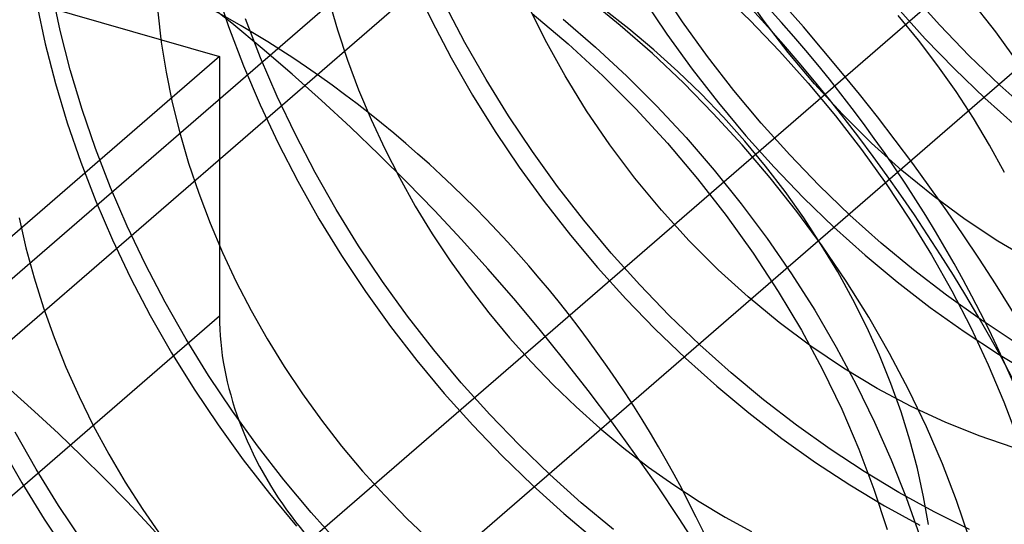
# Model space of a CAD drawing. Header units: millimetres. Extents: x -24 to 80, y -43 to 164.
# Tile 205 of 223: x 68.293 to 69.934, y 131.368 to 132.21. Entities that reach past the tile are written whole.
import ezdxf

# ---------------------------------------------------------------- set-up
doc = ezdxf.new("R2010")
doc.units = ezdxf.units.MM
doc.layers.add('MAIN-1', color=7, linetype='Continuous')
doc.layers.add('MAIN-2', color=7, linetype='Continuous')

msp = doc.modelspace()

# ---------------------------------------------------------------- linework, layer by layer
at = {"layer": 'MAIN-1'}
for p, q in [((77.8394, 140.0557), (57.6877, 122.6039)), ((56.5243, 121.4963), (77.9243, 140.0293)), ((57.3904, 121.2463), (78.7904, 139.7793))]:
    msp.add_line(p, q, dxfattribs=at)
at = {"layer": 'MAIN-2'}
for p, q in [((77.8394, 139.1897), (57.6877, 121.7378)), ((67.76, 132.398), (68.626, 132.148)), ((68.6191, 132.2638), (68.6413, 132.198)), ((68.9488, 132.273), (68.9794, 132.209)), ((69.3976, 132.2061), (69.3579, 132.2655)), ((69.5324, 132.2095), (69.4931, 132.2665)), ((68.3602, 132.1917), (68.3462, 132.2577)), ((69.2941, 132.2001), (69.2388, 132.2454)), ((69.3319, 132.2454), (69.372, 132.1855)), ((69.4585, 132.2581), (69.5099, 132.2085)), ((69.8267, 132.2005), (69.779, 132.2535)), ((69.9201, 132.1893), (69.8765, 132.2456)), ((68.3214, 132.235), (68.3355, 132.169)), ((68.8083, 132.2428), (68.8227, 132.1924)), ((69.0353, 132.1715), (69.0025, 132.2343)), ((69.1689, 132.1761), (69.1385, 132.2379)), ((69.3086, 132.1942), (69.2658, 132.2275)), ((69.7555, 132.2301), (69.8026, 132.1778)), ((68.523, 132.2226), (68.5288, 132.1723)), ((69.1473, 132.2197), (69.2072, 132.169)), ((69.7914, 132.1753), (69.7576, 132.2167)), ((68.6413, 132.198), (68.6662, 132.1325)), ((68.6945, 132.1459), (68.6693, 132.211)), ((68.9794, 132.209), (69.0125, 132.1457)), ((69.1992, 132.2106), (69.253, 132.1639)), ((69.3476, 132.153), (69.2941, 132.2001)), ((69.4394, 132.1481), (69.3976, 132.2061)), ((69.5099, 132.2085), (69.5595, 132.157)), ((69.574, 132.1548), (69.5324, 132.2095)), ((69.876, 132.1494), (69.8267, 132.2005)), ((68.3772, 132.1258), (68.3602, 132.1917)), ((68.8227, 132.1924), (68.8393, 132.1422)), ((69.3501, 132.1595), (69.3086, 132.1942)), ((69.372, 132.1855), (69.414, 132.1271)), ((69.9616, 132.1318), (69.9201, 132.1893)), ((68.3355, 132.169), (68.3525, 132.1031)), ((68.5288, 132.1723), (68.5369, 132.1218)), ((69.0705, 132.1097), (69.0353, 132.1715)), ((69.2021, 132.1159), (69.1689, 132.1761)), ((69.2072, 132.169), (69.2648, 132.116)), ((69.253, 132.1639), (69.305, 132.1155)), ((69.8236, 132.1328), (69.7914, 132.1753)), ((69.8026, 132.1778), (69.8515, 132.1273)), ((68.626, 132.148), (67.726, 131.3686)), ((68.626, 132.148), (68.626, 131.715)), ((68.7222, 132.0815), (68.6945, 132.1459)), ((69.0125, 132.1457), (69.048, 132.0837)), ((69.3993, 132.1041), (69.3476, 132.153)), ((69.3902, 132.1234), (69.3501, 132.1595)), ((69.4833, 132.0917), (69.4394, 132.1481)), ((69.5595, 132.157), (69.6071, 132.1039)), ((69.618, 132.1023), (69.574, 132.1548)), ((69.9269, 132.1004), (69.876, 132.1494)), ((68.6662, 132.1325), (68.6938, 132.0676)), ((68.8393, 132.1422), (68.858, 132.0924)), ((69.8541, 132.0895), (69.8236, 132.1328)), ((68.3969, 132.06), (68.3772, 132.1258)), ((68.5369, 132.1218), (68.5473, 132.0712)), ((69.2381, 132.0575), (69.2021, 132.1159)), ((69.2648, 132.116), (69.32, 132.0609)), ((69.305, 132.1155), (69.3552, 132.0651)), ((69.4288, 132.086), (69.3902, 132.1234)), ((69.414, 132.1271), (69.4578, 132.0706)), ((69.8515, 132.1273), (69.9021, 132.0786)), ((68.3525, 132.1031), (68.3723, 132.0374)), ((69.1079, 132.049), (69.0705, 132.1097)), ((69.4492, 132.0533), (69.3993, 132.1041)), ((69.6071, 132.1039), (69.6527, 132.0492)), ((69.6644, 132.0519), (69.618, 132.1023)), ((69.9792, 132.0534), (69.9269, 132.1004)), ((68.7525, 132.0178), (68.7222, 132.0815)), ((68.858, 132.0924), (68.8788, 132.043)), ((69.048, 132.0837), (69.0857, 132.023)), ((69.466, 132.0472), (69.4288, 132.086)), ((69.5291, 132.0369), (69.4833, 132.0917)), ((69.8828, 132.0453), (69.8541, 132.0895)), ((68.5473, 132.0712), (68.5599, 132.0206)), ((68.6938, 132.0676), (68.724, 132.0034)), ((69.3552, 132.0651), (69.4038, 132.0128)), ((69.4578, 132.0706), (69.5034, 132.016)), ((69.9021, 132.0786), (69.9543, 132.0318)), ((68.4193, 131.9945), (68.3969, 132.06)), ((69.1476, 131.9896), (69.1079, 132.049)), ((69.2769, 132.0006), (69.2381, 132.0575)), ((69.32, 132.0609), (69.3728, 132.0037)), ((69.4975, 132.0006), (69.4492, 132.0533)), ((69.5018, 132.007), (69.466, 132.0472)), ((69.6527, 132.0492), (69.6962, 131.9931)), ((69.7131, 132.0038), (69.6644, 132.0519)), ((68.3723, 132.0374), (68.3947, 131.972)), ((68.8788, 132.043), (68.9015, 131.9942)), ((69.5767, 131.9839), (69.5291, 132.0369)), ((69.9096, 132.0004), (69.8828, 132.0453)), ((68.5599, 132.0206), (68.5746, 131.9701)), ((68.7853, 131.9549), (68.7525, 132.0178)), ((69.0857, 132.023), (69.1255, 131.9638)), ((69.5034, 132.016), (69.5507, 131.9634)), ((68.724, 132.0034), (68.7567, 131.94)), ((69.3185, 131.9454), (69.2769, 132.0006)), ((69.3728, 132.0037), (69.4231, 131.9444)), ((69.4038, 132.0128), (69.4506, 131.9586)), ((69.544, 131.946), (69.4975, 132.0006)), ((69.5361, 131.9655), (69.5018, 132.007)), ((69.7637, 131.9582), (69.7131, 132.0038)), ((69.9344, 131.9548), (69.9096, 132.0004)), ((68.4445, 131.9295), (68.4193, 131.9945)), ((68.9015, 131.9942), (68.9261, 131.9461)), ((69.1894, 131.9316), (69.1476, 131.9896)), ((69.6259, 131.9329), (69.5767, 131.9839)), ((69.6962, 131.9931), (69.7374, 131.9357)), ((68.3947, 131.972), (68.4199, 131.907)), ((68.5746, 131.9701), (68.5914, 131.92)), ((69.5689, 131.9228), (69.5361, 131.9655)), ((68.8204, 131.8931), (68.7853, 131.9549)), ((69.1255, 131.9638), (69.1673, 131.9062)), ((69.4506, 131.9586), (69.4957, 131.9025)), ((69.5507, 131.9634), (69.5996, 131.9127)), ((69.8159, 131.9156), (69.7637, 131.9582)), ((68.7567, 131.94), (68.7918, 131.8776)), ((68.9261, 131.9461), (68.9525, 131.8988)), ((69.3627, 131.892), (69.3185, 131.9454)), ((69.4231, 131.9444), (69.4708, 131.8832)), ((69.5885, 131.8899), (69.544, 131.946)), ((69.6768, 131.8838), (69.6259, 131.9329)), ((69.7374, 131.9357), (69.7764, 131.8771)), ((68.4723, 131.865), (68.4445, 131.9295)), ((68.5914, 131.92), (68.6103, 131.8702)), ((69.2332, 131.8752), (69.1894, 131.9316)), ((69.6, 131.8789), (69.5689, 131.9228)), ((69.8692, 131.8763), (69.8159, 131.9156)), ((68.4199, 131.907), (68.4476, 131.8426)), ((69.1673, 131.9062), (69.2109, 131.8504)), ((69.4957, 131.9025), (69.5388, 131.8448)), ((69.5996, 131.9127), (69.6502, 131.8638)), ((68.8579, 131.8324), (68.8204, 131.8931)), ((68.9525, 131.8988), (68.9807, 131.8525)), ((69.4091, 131.8409), (69.3627, 131.892)), ((69.4708, 131.8832), (69.5157, 131.8204)), ((69.6308, 131.8323), (69.5885, 131.8899)), ((69.7292, 131.8369), (69.6768, 131.8838)), ((68.2921, 131.8789), (68.3034, 131.829)), ((68.6103, 131.8702), (68.6311, 131.821)), ((68.7918, 131.8776), (68.8294, 131.8164)), ((69.279, 131.8204), (69.2332, 131.8752)), ((69.6293, 131.8343), (69.6, 131.8789)), ((69.7764, 131.8771), (69.8129, 131.8176)), ((69.9234, 131.8403), (69.8692, 131.8763)), ((68.5026, 131.8013), (68.4723, 131.865)), ((68.9807, 131.8525), (69.0106, 131.8073)), ((69.2109, 131.8504), (69.2563, 131.7963)), ((69.6502, 131.8638), (69.7023, 131.817)), ((68.4476, 131.8426), (68.4779, 131.7789)), ((69.4575, 131.7925), (69.4091, 131.8409)), ((69.5388, 131.8448), (69.5797, 131.7855)), ((69.6566, 131.789), (69.6293, 131.8343)), ((69.7829, 131.7922), (69.7292, 131.8369)), ((69.9786, 131.8075), (69.9234, 131.8403)), ((68.3034, 131.829), (68.3169, 131.779)), ((68.6311, 131.821), (68.654, 131.7725)), ((68.8976, 131.7731), (68.8579, 131.8324)), ((69.3266, 131.7675), (69.279, 131.8204)), ((69.5157, 131.8204), (69.5575, 131.7565)), ((69.6708, 131.7734), (69.6308, 131.8323)), ((69.8129, 131.8176), (69.847, 131.7571)), ((68.5353, 131.7385), (68.5026, 131.8013)), ((68.8294, 131.8164), (68.8693, 131.7564)), ((69.0106, 131.8073), (69.0421, 131.7632)), ((69.7023, 131.817), (69.756, 131.7722)), ((69.2563, 131.7963), (69.3034, 131.744)), ((69.5074, 131.7471), (69.4575, 131.7925)), ((69.5797, 131.7855), (69.6182, 131.725)), ((69.6819, 131.7431), (69.6566, 131.789)), ((69.8379, 131.7499), (69.7829, 131.7922)), ((68.3169, 131.779), (68.3325, 131.7291)), ((68.4779, 131.7789), (68.5107, 131.716)), ((68.654, 131.7725), (68.6787, 131.7245)), ((68.9394, 131.7151), (68.8976, 131.7731)), ((69.7083, 131.7135), (69.6708, 131.7734)), ((69.756, 131.7722), (69.811, 131.7296)), ((68.8693, 131.7564), (68.9112, 131.6979)), ((69.0421, 131.7632), (69.0751, 131.7205)), ((69.3759, 131.7164), (69.3266, 131.7675)), ((69.5575, 131.7565), (69.5961, 131.6917)), ((69.847, 131.7571), (69.8786, 131.696)), ((68.5705, 131.6766), (68.5353, 131.7385)), ((69.3034, 131.744), (69.3522, 131.6935)), ((69.5588, 131.7046), (69.5074, 131.7471)), ((69.7052, 131.6967), (69.6819, 131.7431)), ((69.8939, 131.7099), (69.8379, 131.7499)), ((68.3325, 131.7291), (68.3502, 131.6794)), ((68.6787, 131.7245), (68.7054, 131.6773)), ((69.0751, 131.7205), (69.1096, 131.679)), ((69.6182, 131.725), (69.6542, 131.6634)), ((69.811, 131.7296), (69.8672, 131.6894)), ((68.626, 131.715), (67.726, 130.9355)), ((68.5107, 131.716), (68.546, 131.6541)), ((68.9833, 131.6587), (68.9394, 131.7151)), ((69.4269, 131.6674), (69.3759, 131.7164)), ((69.6119, 131.6649), (69.5588, 131.7046)), ((69.7431, 131.6529), (69.7083, 131.7135)), ((69.9509, 131.6724), (69.8939, 131.7099)), ((68.9112, 131.6979), (68.9551, 131.6411)), ((69.3522, 131.6935), (69.4028, 131.6449)), ((69.5961, 131.6917), (69.6313, 131.6262)), ((69.7264, 131.65), (69.7052, 131.6967)), ((69.8672, 131.6894), (69.9245, 131.6517)), ((69.8786, 131.696), (69.9075, 131.6342)), ((68.3502, 131.6794), (68.37, 131.63)), ((68.6079, 131.6159), (68.5705, 131.6766)), ((68.7054, 131.6773), (68.734, 131.631)), ((69.1096, 131.679), (69.1454, 131.6391)), ((68.546, 131.6541), (68.5837, 131.5932)), ((69.0291, 131.604), (68.9833, 131.6587)), ((69.4792, 131.6205), (69.4269, 131.6674)), ((69.6665, 131.6282), (69.6119, 131.6649)), ((69.6542, 131.6634), (69.6876, 131.6012)), ((68.9551, 131.6411), (69.0008, 131.5861)), ((69.1454, 131.6391), (69.1824, 131.6006)), ((69.4028, 131.6449), (69.4549, 131.5983)), ((69.7454, 131.6029), (69.7264, 131.65)), ((69.7753, 131.5918), (69.7431, 131.6529)), ((69.9245, 131.6517), (69.9827, 131.6165)), ((68.37, 131.63), (68.3919, 131.5811)), ((68.734, 131.631), (68.7642, 131.5856)), ((69.5329, 131.5757), (69.4792, 131.6205)), ((69.6313, 131.6262), (69.6633, 131.5601)), ((69.7223, 131.5946), (69.6665, 131.6282)), ((69.9075, 131.6342), (69.9337, 131.572)), ((68.6476, 131.5565), (68.6079, 131.6159)), ((69.0767, 131.551), (69.0291, 131.604)), ((68.5837, 131.5932), (68.6236, 131.5337)), ((69.1824, 131.6006), (69.2206, 131.5637)), ((69.4549, 131.5983), (69.5085, 131.5537)), ((69.6876, 131.6012), (69.7182, 131.5385)), ((69.7788, 131.5645), (69.7223, 131.5946)), ((69.7623, 131.5557), (69.7454, 131.6029)), ((69.8046, 131.5306), (69.7753, 131.5918)), ((68.3919, 131.5811), (68.4157, 131.5327)), ((68.7642, 131.5856), (68.7962, 131.5414)), ((69.0008, 131.5861), (69.0481, 131.5332)), ((69.5879, 131.5333), (69.5329, 131.5757)), ((69.9337, 131.572), (69.9572, 131.5095)), ((68.6894, 131.4986), (68.6476, 131.5565)), ((69.2206, 131.5637), (69.2599, 131.5285)), ((69.6633, 131.5601), (69.6919, 131.4935)), ((69.777, 131.5083), (69.7623, 131.5557)), ((69.8356, 131.5381), (69.7788, 131.5645)), ((68.7962, 131.5414), (68.8297, 131.4983)), ((69.126, 131.4999), (69.0767, 131.551)), ((69.5085, 131.5537), (69.5634, 131.5113)), ((69.7182, 131.5385), (69.746, 131.4757)), ((69.8924, 131.5153), (69.8356, 131.5381)), ((68.3204, 131.4601), (68.2852, 131.5219)), ((68.4157, 131.5327), (68.4415, 131.4851)), ((68.6236, 131.5337), (68.6655, 131.4757)), ((69.0481, 131.5332), (69.0971, 131.4822)), ((69.2599, 131.5285), (69.3001, 131.495)), ((69.6439, 131.4934), (69.5879, 131.5333)), ((69.8311, 131.4691), (69.8046, 131.5306)), ((69.5634, 131.5113), (69.6196, 131.4713)), ((69.7895, 131.4611), (69.777, 131.5083)), ((69.9493, 131.4963), (69.8924, 131.5153)), ((68.2609, 131.4992), (68.2963, 131.4372)), ((68.7333, 131.4422), (68.6894, 131.4986)), ((68.8297, 131.4983), (68.8646, 131.4567)), ((69.1769, 131.4509), (69.126, 131.4999)), ((69.3001, 131.495), (69.3412, 131.4633)), ((69.7009, 131.4559), (69.6439, 131.4934)), ((69.6919, 131.4935), (69.7171, 131.4265)), ((68.4415, 131.4851), (68.469, 131.4383)), ((68.6655, 131.4757), (68.7092, 131.4195)), ((69.0971, 131.4822), (69.1478, 131.4331)), ((69.746, 131.4757), (69.7709, 131.4128)), ((68.3579, 131.3995), (68.3204, 131.4601)), ((68.8646, 131.4567), (68.9009, 131.4165)), ((69.3412, 131.4633), (69.3832, 131.4336)), ((69.6196, 131.4713), (69.6767, 131.4338)), ((69.7998, 131.414), (69.7895, 131.4611)), ((69.8548, 131.4075), (69.8311, 131.4691)), ((68.7791, 131.3874), (68.7333, 131.4422)), ((69.2292, 131.4039), (69.1769, 131.4509)), ((69.7587, 131.421), (69.7009, 131.4559)), ((68.2963, 131.4372), (68.334, 131.3764)), ((68.469, 131.4383), (68.4983, 131.3925)), ((69.1478, 131.4331), (69.2002, 131.3859)), ((69.3832, 131.4336), (69.4258, 131.4058)), ((69.6767, 131.4338), (69.7347, 131.3989)), ((69.7171, 131.4265), (69.7388, 131.3594)), ((68.7092, 131.4195), (68.7546, 131.3651)), ((68.9009, 131.4165), (68.9385, 131.3779)), ((69.8172, 131.3888), (69.7587, 131.421)), ((69.7709, 131.4128), (69.793, 131.3496)), ((69.8077, 131.3674), (69.7998, 131.414)), ((69.8758, 131.3456), (69.8548, 131.4075)), ((68.3976, 131.3401), (68.3579, 131.3995)), ((68.4983, 131.3925), (68.5293, 131.3478)), ((69.2829, 131.3592), (69.2292, 131.4039)), ((69.4258, 131.4058), (69.469, 131.38)), ((69.7347, 131.3989), (69.7933, 131.3667)), ((68.334, 131.3764), (68.3738, 131.3168)), ((68.8267, 131.3345), (68.7791, 131.3874)), ((68.9385, 131.3779), (68.9773, 131.3409)), ((69.2002, 131.3859), (69.2541, 131.3407)), ((69.469, 131.38), (69.5127, 131.3562)), ((69.8763, 131.3594), (69.8172, 131.3888))]:
    msp.add_line(p, q, dxfattribs=at)
for centre, major_axis, start_param, end_param in [((72.543, 134.7411), (1.964, -2.2678), -3.141514, -0.857072), ((72.449, 134.6597), (-1.964, 2.2678), 0.000079, 2.284521), ((69.093, 131.7534), (1.964, -2.2678), 0.000079, 2.284521), ((69.093, 131.7534), (1.964, -2.2678), -3.141514, -0.857072), ((68.293, 131.0605), (-2.1276, 2.4568), -3.141514, -0.857072), ((69.093, 131.7534), (1.473, -1.7008), 0.000079, 2.284521), ((69.093, 131.7534), (-1.473, 1.7008), -3.141514, -0.857072), ((68.043, 130.844), (2.1276, -2.4568), 0.000079, 2.284521), ((69.093, 131.7534), (1.473, -1.7008), -3.141514, -0.857072), ((69.093, 131.7534), (-1.473, 1.7008), 0.000079, 2.284521), ((68.593, 131.3203), (1.473, -1.7008), 0.000079, 2.284521), ((68.043, 130.844), (-1.8003, 2.0788), -3.141514, -0.857072), ((68.593, 131.3203), (1.473, -1.7008), -3.141514, -0.857072), ((68.293, 131.0605), (-1.473, 1.7008), -3.141514, -0.857072), ((68.593, 131.3203), (-1.1456, 1.3229), -3.141514, -0.857072), ((67.543, 130.411), (1.8003, -2.0788), -0.857072, 2.27373), ((68.593, 131.3203), (-1.1456, 1.3229), 0.000079, 2.284521), ((68.293, 131.0605), (0.982, -1.1339), 0.000079, 2.284521), ((67.293, 130.1945), (1.473, -1.7008), -0.85629, 2.27373), ((69.059, 131.59), (-0.3273, 0.378), 0.713724, 2.284521)]:
    msp.add_ellipse(centre, major_axis=major_axis, ratio=0.75, start_param=start_param, end_param=end_param, dxfattribs=at)

doc.saveas('drawing.dxf')
